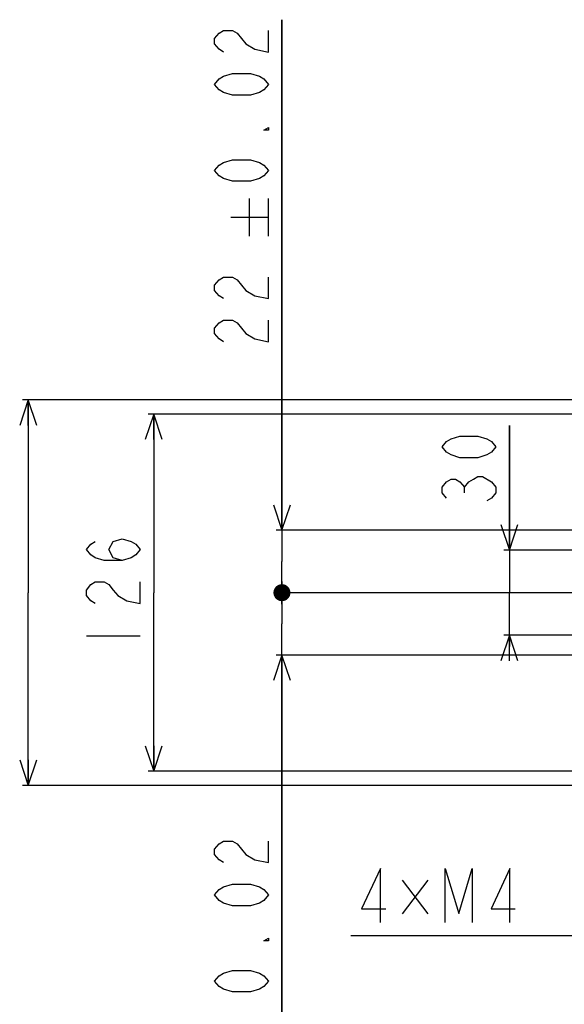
# Model space of a CAD drawing. Header units: millimetres. Extents: x 0 to 3360, y 0 to 2376.
# Tile 68 of 144: x 1212 to 1403, y 235 to 583. Entities that reach past the tile are written whole.
import ezdxf

# ---------------------------------------------------------------- set-up
doc = ezdxf.new("R2010")
doc.units = ezdxf.units.MM
doc.header["$LTSCALE"] = 184.8
doc.layers.get('0').update_dxf_attribs({"linetype": 'CONTINUOUS'})
for name, color, linetype in [('DRA_ITEM', 7, 'CONTINUOUS'), ('DRIV_DIM', 7, 'CONTINUOUS'), ('PARAM_DIM', 7, 'CONTINUOUS')]:
    doc.layers.add(name, color=color, linetype=linetype)
doc.styles.get("Standard").update_dxf_attribs({"font": 'txt', "width": 0.8})
doc.dimstyles.new('DIMSTYLE_2', dxfattribs={"dimtxt": 19, "dimasz": 9, "dimexe": 2, "dimexo": 1.5, "dimgap": 4.75, "dimtad": 1, "dimdec": 3, "dimdsep": 46, "dimtxsty": 'STANDARD', "dimblk": 'OPEN', "dimblk1": 'OPEN', "dimblk2": 'OPEN', "dimcen": 0.09, "dimadec": 3, "dimazin": 2, "dimtp": 0.5, "dimtm": 0.5, "dimtfac": 1, "dimtdec": 3, "dimtofl": 0, "dimtmove": 0, "dimatfit": 3, "dimldrblk": 'OPEN', "dimfxl": 1, "dimtolj": 1, "dimarcsym": 0})
doc.dimstyles.new('DIMSTYLE_3', dxfattribs={"dimtxt": 19, "dimasz": 9, "dimexe": 2, "dimexo": 1.5, "dimgap": 4.75, "dimtad": 1, "dimdec": 3, "dimdsep": 46, "dimtxsty": 'STANDARD', "dimblk": 'OPEN', "dimblk1": 'OPEN', "dimblk2": 'OPEN', "dimcen": 0.09, "dimadec": 3, "dimazin": 2, "dimtp": 0.2, "dimtm": 0.2, "dimtfac": 1, "dimtdec": 3, "dimtofl": 0, "dimtmove": 0, "dimatfit": 3, "dimldrblk": 'OPEN', "dimfxl": 1, "dimtolj": 1, "dimarcsym": 0})
doc.dimstyles.new('DIMSTYLE_6', dxfattribs={"dimtxt": 19, "dimasz": 9, "dimexe": 2, "dimexo": 1.5, "dimgap": 4.75, "dimtad": 1, "dimdec": 3, "dimdsep": 46, "dimtxsty": 'STANDARD', "dimblk": 'OPEN', "dimblk1": 'OPEN', "dimblk2": 'OPEN', "dimcen": 0.09, "dimadec": 3, "dimazin": 2, "dimtol": 1, "dimtp": 0.02, "dimtm": 0.02, "dimtfac": 1, "dimtdec": 3, "dimtofl": 0, "dimtmove": 0, "dimatfit": 3, "dimldrblk": 'OPEN', "dimfxl": 1, "dimtolj": 1, "dimarcsym": 0})

# ---------------------------------------------------------------- blocks, each defined once
blk = doc.blocks.new('_OPEN')
at = {"color": 0, "linetype": 'BYBLOCK'}
for p, q in [((0, 0), (-1, 0.333)), ((-1, -0.333), (0, 0)), ((-1, 0), (0, 0))]:
    blk.add_line(p, q, dxfattribs=at)
blk = doc.blocks.new('*D11')
at = {"layer": 'DRIV_DIM', "color": 2, "linetype": 'CONTINUOUS'}
for p, q in [((1384.13, 395.42), (1384.13, 439.44)), ((1384.13, 439.44), (1384.13, 380.42)), ((1433.84, 395.42), (1382.13, 395.42)), ((1384.13, 361.42), (1384.13, 380.42)), ((1433.84, 365.42), (1382.13, 365.42)), ((1384.13, 365.42), (1384.13, 361.42))]:
    blk.add_line(p, q, dxfattribs=at)
at = {"layer": 'DRIV_DIM', "color": 2, "linetype": 'CONTINUOUS', "xscale": 9, "yscale": 9, "zscale": 9}
for p, rotation in [((1384.13, 395.42), 270), ((1384.13, 365.42), 90)]:
    blk.add_blockref('_OPEN', p, dxfattribs=dict(at, rotation=rotation))
blk = doc.blocks.new('*D12')
at = {"layer": 'DRIV_DIM', "color": 2, "linetype": 'CONTINUOUS'}
for p, q in [((1516.84, 448.42), (1212.55, 448.42)), ((1214.55, 448.42), (1214.55, 380.42)), ((1214.55, 312.42), (1214.55, 380.42)), ((1516.84, 312.42), (1212.55, 312.42))]:
    blk.add_line(p, q, dxfattribs=at)
at = {"layer": 'DRIV_DIM', "color": 2, "linetype": 'CONTINUOUS', "xscale": 9, "yscale": 9, "zscale": 9}
for p, rotation in [((1214.55, 448.42), 90), ((1214.55, 312.42), 270)]:
    blk.add_blockref('_OPEN', p, dxfattribs=dict(at, rotation=rotation))
blk = doc.blocks.new('*D16')
at = {"layer": 'DRIV_DIM', "color": 2, "linetype": 'CONTINUOUS'}
for p, q in [((1597.99, 351.92), (1597.99, 195.67)), ((1502.99, 287.47), (1502.99, 195.67)), ((1502.99, 197.67), (1367.4, 197.67)), ((1367.4, 197.67), (1550.49, 197.67)), ((1601.99, 197.67), (1550.49, 197.67)), ((1597.99, 197.67), (1601.99, 197.67))]:
    blk.add_line(p, q, dxfattribs=at)
at = {"layer": 'DRIV_DIM', "color": 2, "linetype": 'CONTINUOUS', "xscale": 9, "yscale": 9, "zscale": 9}
blk.add_blockref('_OPEN', (1502.99, 197.67), dxfattribs=at)
at = {"layer": 'DRIV_DIM', "color": 2, "linetype": 'CONTINUOUS', "xscale": 9, "yscale": 9, "zscale": 9, "rotation": 180}
blk.add_blockref('_OPEN', (1597.99, 197.67), dxfattribs=at)
blk = doc.blocks.new('_DOT')
at = {"color": 0, "linetype": 'BYBLOCK'}
blk.add_line((-0.333, 0), (-1, 0), dxfattribs=at)
at = {"color": 0, "linetype": 'BYBLOCK', "const_width": 0.333}
blk.add_lwpolyline([(-0.167, 0, 1), (0.167, 0, 1)], format="xyb", close=True, dxfattribs=at)
blk = doc.blocks.new('*D17')
at = {"layer": 'DRIV_DIM', "color": 2, "linetype": 'CONTINUOUS'}
for p, q in [((1303.96, 380.42), (1303.96, 384.42)), ((1303.96, 384.42), (1303.96, 369.42)), ((1540.68, 380.42), (1301.96, 380.42)), ((1303.96, 179.26), (1303.96, 369.42)), ((1586.49, 358.42), (1301.96, 358.42)), ((1303.96, 358.42), (1303.96, 179.26))]:
    blk.add_line(p, q, dxfattribs=at)
at = {"layer": 'DRIV_DIM', "color": 2, "linetype": 'CONTINUOUS', "xscale": 9, "yscale": 9, "zscale": 9}
for name, p, rotation in [('_DOT', (1303.96, 380.42), 270), ('_OPEN', (1303.96, 358.42), 90)]:
    blk.add_blockref(name, p, dxfattribs=dict(at, rotation=rotation))
blk = doc.blocks.new('*D18')
at = {"layer": 'DRIV_DIM', "color": 2, "linetype": 'CONTINUOUS'}
for p, q in [((1656.49, 443.42), (1256.78, 443.42)), ((1258.78, 443.42), (1258.78, 380.42)), ((1258.78, 317.42), (1258.78, 380.42)), ((1656.49, 317.42), (1256.78, 317.42))]:
    blk.add_line(p, q, dxfattribs=at)
at = {"layer": 'DRIV_DIM', "color": 2, "linetype": 'CONTINUOUS', "xscale": 9, "yscale": 9, "zscale": 9}
for p, rotation in [((1258.78, 443.42), 90), ((1258.78, 317.42), 270)]:
    blk.add_blockref('_OPEN', p, dxfattribs=dict(at, rotation=rotation))
blk = doc.blocks.new('*D84')
at = {"layer": 'PARAM_DIM', "color": 2, "linetype": 'CONTINUOUS'}
for p, q in [((1303.96, 402.42), (1303.96, 582.51)), ((1303.96, 582.51), (1303.96, 391.42)), ((1596.49, 402.42), (1301.96, 402.42)), ((1303.96, 376.42), (1303.96, 391.42)), ((1596.49, 380.42), (1301.96, 380.42)), ((1303.96, 380.42), (1303.96, 376.42))]:
    blk.add_line(p, q, dxfattribs=at)
at = {"layer": 'PARAM_DIM', "color": 2, "linetype": 'CONTINUOUS', "xscale": 9, "yscale": 9, "zscale": 9}
for name, p, rotation in [('_OPEN', (1303.96, 402.42), 270), ('_DOT', (1303.96, 380.42), 90)]:
    blk.add_blockref(name, p, dxfattribs=dict(at, rotation=rotation))

msp = doc.modelspace()

# ---------------------------------------------------------------- linework, layer by layer
at = {"layer": 'DRA_ITEM', "color": 2, "linetype": 'CONTINUOUS'}
for p, q in [((1346.3061, 278.97998), (1355.33108, 267.10499)), ((1355.33108, 278.97998), (1346.3061, 267.10499)), ((1495.45612, 259.38623), (1328.25612, 259.38623))]:
    msp.add_line(p, q, dxfattribs=at)
for points in [[(1338.70611, 264.13622), (1338.70611, 283.13625), (1332.05615, 268.88624), (1340.60616, 268.88624)], [(1361.50608, 264.13622), (1361.50608, 283.13625), (1366.2561, 267.30289), (1371.00612, 283.13625), (1371.00612, 264.13622)], [(1384.30616, 264.13622), (1384.30616, 283.13625), (1377.65609, 268.88624), (1386.2061, 268.88624)]]:
    msp.add_lwpolyline(points, dxfattribs=at)
at = {"layer": 'DRIV_DIM', "color": 2, "linetype": 'CONTINUOUS'}
for p, q in [((1368.29581, 415.68604), (1368.29581, 417.58603)), ((1235.02856, 365.21636), (1254.02854, 365.21636))]:
    msp.add_line(p, q, dxfattribs=at)
for points in [[(1379.37916, 431.83604), (1377.79585, 429.93599), (1376.21244, 428.98602), (1373.04583, 428.03599), (1366.7125, 428.03599), (1363.54579, 428.98602), (1361.96249, 429.93599), (1360.37918, 431.83604), (1361.96249, 433.73604), (1363.54579, 434.68601), (1366.7125, 435.63604), (1373.04583, 435.63604), (1376.21244, 434.68601), (1377.79585, 433.73604), (1379.37916, 431.83604)], [(1361.96249, 413.78604), (1360.37918, 415.68604), (1360.37918, 417.58603), (1361.96249, 419.48603), (1363.54579, 420.436), (1365.1291, 420.436), (1366.7125, 419.48603), (1368.29581, 417.58603), (1369.87912, 419.48603), (1371.46252, 420.436), (1373.04583, 421.38603), (1374.62914, 421.38603), (1377.79585, 419.48603)], [(1377.79585, 419.48603), (1379.37916, 417.58603), (1379.37916, 415.68604), (1377.79585, 413.78604), (1376.21244, 412.83601)], [(1247.69521, 391.81638), (1244.5286, 392.7664), (1242.94519, 395.61637), (1244.5286, 398.46639), (1247.69521, 399.41637), (1250.86192, 398.46639), (1252.44523, 397.51637), (1254.02854, 395.61637), (1252.44523, 393.71637), (1250.86192, 392.7664), (1247.69521, 391.81638), (1241.36188, 391.81638), (1238.19527, 392.7664), (1236.61187, 393.71637), (1235.02856, 395.61637), (1236.61187, 397.51637), (1238.19527, 398.46639)], [(1238.19527, 376.6164), (1236.61187, 377.56637), (1235.02856, 379.46637), (1235.02856, 381.36636), (1236.61187, 383.26636), (1238.19527, 384.21639), (1241.36188, 384.21639), (1242.94519, 383.26636), (1244.5286, 381.36636), (1246.1119, 379.46637), (1249.27852, 377.56637), (1254.02854, 376.6164), (1254.02854, 384.21639)], [(1283.37501, 285.21385), (1281.7917, 286.16382), (1280.2084, 288.06382), (1280.2084, 289.96381), (1281.7917, 291.86381), (1283.37501, 292.81384), (1286.54172, 292.81384), (1288.12503, 291.86381)], [(1288.12503, 291.86381), (1291.29164, 288.06382), (1294.45835, 286.16382), (1299.20837, 285.21385), (1299.20837, 292.81384)], [(1299.20837, 273.81381), (1297.62507, 271.91381), (1296.04166, 270.96384), (1292.87505, 270.01381), (1286.54172, 270.01381), (1283.37501, 270.96384), (1281.7917, 271.91381), (1280.2084, 273.81381), (1281.7917, 275.71381), (1283.37501, 276.66383), (1286.54172, 277.61385), (1292.87505, 277.61385), (1296.04166, 276.66383), (1297.62507, 275.71381), (1299.20837, 273.81381)], [(1299.20837, 258.61383), (1299.20837, 257.66385), (1297.62507, 257.66385), (1299.20837, 258.61383)], [(1299.20837, 243.41385), (1297.62507, 241.51385), (1296.04166, 240.56383), (1292.87505, 239.61385), (1286.54172, 239.61385), (1283.37501, 240.56383), (1281.7917, 241.51385), (1280.2084, 243.41385), (1281.7917, 245.31385), (1283.37501, 246.26382), (1286.54172, 247.21384), (1292.87505, 247.21384), (1296.04166, 246.26382), (1297.62507, 245.31385), (1299.20837, 243.41385)]]:
    msp.add_lwpolyline(points, dxfattribs=at)
at = {"layer": 'PARAM_DIM', "color": 2, "linetype": 'CONTINUOUS'}
for p, q in [((1292.55831, 506.18973), (1292.55831, 519.48971)), ((1299.20837, 506.18973), (1299.20837, 519.48971)), ((1285.90834, 512.83969), (1299.20837, 512.83969))]:
    msp.add_line(p, q, dxfattribs=at)
for points in [[(1283.37501, 571.10639), (1281.7917, 572.05636), (1280.2084, 573.95636), (1280.2084, 575.85636), (1281.7917, 577.75635), (1283.37501, 578.70638), (1286.54172, 578.70638), (1288.12503, 577.75635)], [(1288.12503, 577.75635), (1291.29164, 573.95636), (1294.45835, 572.05636), (1299.20837, 571.10639), (1299.20837, 578.70638)], [(1299.20837, 559.7064), (1297.62507, 557.80635), (1296.04166, 556.85638), (1292.87505, 555.90636), (1286.54172, 555.90636), (1283.37501, 556.85638), (1281.7917, 557.80635), (1280.2084, 559.7064), (1281.7917, 561.6064), (1283.37501, 562.55637), (1286.54172, 563.5064), (1292.87505, 563.5064), (1296.04166, 562.55637), (1297.62507, 561.6064), (1299.20837, 559.7064)], [(1299.20837, 544.50637), (1299.20837, 543.5564), (1297.62507, 543.5564), (1299.20837, 544.50637)], [(1299.20837, 529.30639), (1297.62507, 527.40639), (1296.04166, 526.45637), (1292.87505, 525.5064), (1286.54172, 525.5064), (1283.37501, 526.45637), (1281.7917, 527.40639), (1280.2084, 529.30639), (1281.7917, 531.20639), (1283.37501, 532.15636), (1286.54172, 533.10639), (1292.87505, 533.10639), (1296.04166, 532.15636), (1297.62507, 531.20639), (1299.20837, 529.30639)], [(1283.37501, 484.14973), (1281.7917, 485.0997), (1280.2084, 486.9997), (1280.2084, 488.89969), (1281.7917, 490.79969), (1283.37501, 491.74972), (1286.54172, 491.74972), (1288.12503, 490.79969)], [(1288.12503, 490.79969), (1291.29164, 486.9997), (1294.45835, 485.0997), (1299.20837, 484.14973), (1299.20837, 491.74972)], [(1283.37501, 468.94969), (1281.7917, 469.89972), (1280.2084, 471.79972), (1280.2084, 473.69971), (1281.7917, 475.59971), (1283.37501, 476.54974), (1286.54172, 476.54974), (1288.12503, 475.59971)], [(1288.12503, 475.59971), (1291.29164, 471.79972), (1294.45835, 469.89972), (1299.20837, 468.94969), (1299.20837, 476.54974)]]:
    msp.add_lwpolyline(points, dxfattribs=at)

# ---------------------------------------------------------------- dimensions: what is measured, and where the dimension line sits
at = {"layer": 'DRIV_DIM', "color": 2, "linetype": 'CONTINUOUS'}
for base, p1, p2, dimstyle, picture, middle in [((1214.5455, 312.41638), (1518.34336, 448.41638), (1518.34336, 312.41638), 'DIMSTYLE_2', '*D12', (1214.5455, 357.61638)), ((1258.77856, 317.41638), (1657.99336, 443.41638), (1657.99336, 317.41638), 'DIMSTYLE_2', '*D18', (1258.77856, 357.61638)), ((1384.12914, 365.41638), (1435.34336, 395.41638), (1435.34336, 365.41638), 'DIMSTYLE_3', '*D11', (1384.12914, 409.03602))]:
    dim = msp.add_linear_dim(base=base, p1=p1, p2=p2, angle=270, dimstyle=dimstyle, dxfattribs=at)
    dim.commit()
    dim.dimension.update_dxf_attribs({"geometry": picture, "text_midpoint": middle, "dimtype": 160})
dim = msp.add_linear_dim(base=(1303.95836, 358.41638), p1=(1542.17639, 380.41638), p2=(1587.99336, 358.41638), angle=270, dimstyle='DIMSTYLE_6', override={"dimblk1": 'DOT', "dimsah": 1}, dxfattribs=at)
dim.commit()
dim.dimension.update_dxf_attribs({"geometry": '*D17', "text_midpoint": (1303.95836, 179.25717), "dimtype": 160})
dim = msp.add_linear_dim(base=(1597.99336, 197.66827), p1=(1502.99336, 288.9687), p2=(1597.99336, 353.41638), dimstyle='DIMSTYLE_6', dxfattribs=at)
dim.commit()
dim.dimension.update_dxf_attribs({"geometry": '*D16', "text_midpoint": (1367.39917, 197.66827), "dimtype": 160})
at = {"layer": 'PARAM_DIM', "color": 2, "linetype": 'CONTINUOUS'}
dim = msp.add_linear_dim(base=(1303.95836, 402.41638), p1=(1597.99336, 380.41638), p2=(1597.99336, 402.41638), angle=90, dimstyle='DIMSTYLE_6', override={"dimblk1": 'DOT', "dimsah": 1}, dxfattribs=at)
dim.commit()
dim.dimension.update_dxf_attribs({"geometry": '*D84', "text_midpoint": (1303.95836, 465.14971), "dimtype": 160})

doc.saveas('drawing.dxf')
